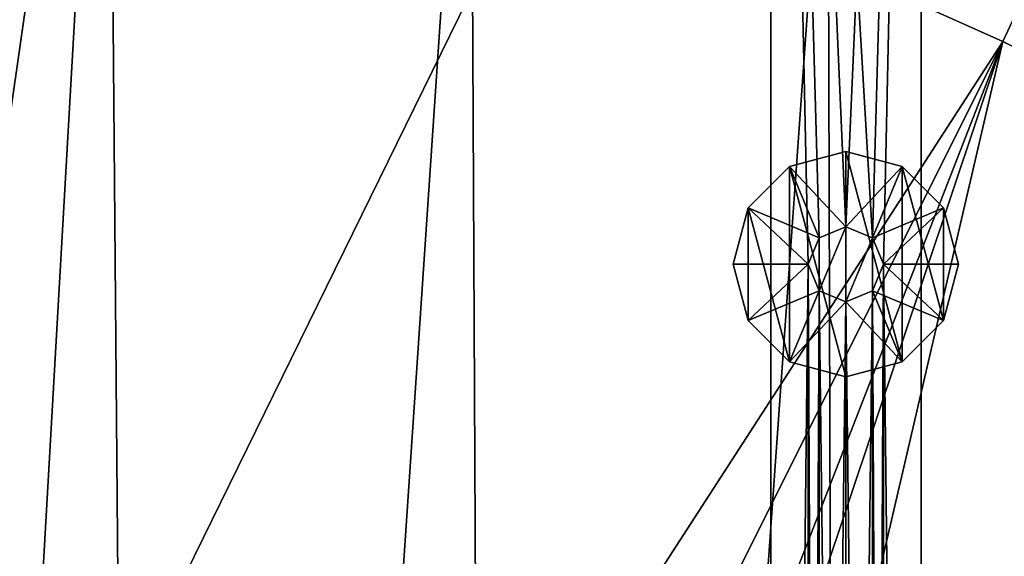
# Model space of a CAD drawing. Header units: metres. Extents: x -1651 to 0, y -1070 to 0.
# Tile 83 of 113: x -700 to -569, y -352 to -280. Entities that reach past the tile are written whole.
import ezdxf

# ---------------------------------------------------------------- set-up
doc = ezdxf.new("R2010")
doc.units = ezdxf.units.M

msp = doc.modelspace()

# ---------------------------------------------------------------- linework, layer by layer
at = {"layer": 'None'}
for points in [[(-749.313782, -180.700699, -406), (-688.147278, -202.117401, -406), (-868.193237, -789.862549, -406)], [(-868.193237, -789.862549, -406), (-688.147278, -202.117401, -406), (-829.429016, -805.309204, -406)], [(-688.147278, -202.117401, -406), (-777.389954, -824.316711, -406), (-829.429016, -805.309204, -406)], [(-688.147278, -202.117401, -406), (-724.750854, -841.593079, -406), (-777.389954, -824.316711, -406)], [(-682.642212, -854.043579, -406), (-724.750854, -841.593079, -406), (-688.147278, -202.117401, -406)], [(-639.965881, -220.892624, -406), (-682.642212, -854.043579, -406), (-688.147278, -202.117401, -406)], [(-741.410889, -213.593506, -403), (-928.621887, -731.870789, -403), (-688.333191, -232.690948, -403)], [(-636.776367, -866.25531, -406), (-682.642212, -854.043579, -406), (-639.965881, -220.892624, -406)], [(-592.386963, -241.14595, -406), (-636.776367, -866.25531, -406), (-639.965881, -220.892624, -406)], [(-928.621887, -731.870789, -403), (-874.955444, -755.91217, -403), (-688.333191, -232.690948, -403)], [(-688.333191, -232.690948, -403), (-874.955444, -755.91217, -403), (-629.783752, -256.189758, -403)], [(-590.582947, -877.16272, -406), (-636.776367, -866.25531, -406), (-592.386963, -241.14595, -406)], [(-548.162048, -261.558014, -406), (-590.582947, -877.16272, -406), (-592.386963, -241.14595, -406)], [(-874.955444, -755.91217, -403), (-569.125183, -283.351929, -403), (-629.783752, -256.189758, -403)], [(-629.783752, -256.189758, -403), (-569.125183, -283.351929, -403), (-566.849487, -278.533112, -402.52005)], [(-404.908142, -732.795654, -406), (-590.582947, -877.16272, -406), (-548.162048, -261.558014, -406)], [(-569.125183, -283.351929, -403), (-523.273865, -305.881409, -403), (-566.849487, -278.533112, -402.52005)], [(-874.955444, -755.91217, -403), (-817.022522, -779.343079, -403), (-569.125183, -283.351929, -403)], [(-817.022522, -779.343079, -403), (-769.123169, -796.820801, -403), (-569.125183, -283.351929, -403)], [(-569.125183, -283.351929, -403), (-769.123169, -796.820801, -403), (-743.870544, -805.366028, -403)], [(-743.870544, -805.366028, -403), (-694.077942, -820.897461, -403), (-569.125183, -283.351929, -403)], [(-694.077942, -820.897461, -403), (-523.273865, -305.881409, -403), (-569.125183, -283.351929, -403)], [(-694.077942, -820.897461, -403), (-498.573669, -318.762085, -403), (-523.273865, -305.881409, -403)], [(-359.734283, -613.318115, -403), (-498.573669, -318.762085, -403), (-694.077942, -820.897461, -403)]]:
    msp.add_3dface(points, dxfattribs=at)
at = {"layer": 'None0'}
for points in [[(-600.000183, -80.000092, -410), (-586.464661, -309.464569, -410), (-580.000183, -80.000092, -410)], [(-600.000183, -758.689636, -410), (-595.000183, -313.000092, -410), (-600.000183, -80.000092, -410)], [(-595.000183, -313.000092, -410), (-593.535706, -309.464569, -410), (-600.000183, -80.000092, -410)], [(-600.000183, -80.000092, -410), (-593.535706, -309.464569, -410), (-590.000183, -308.000092, -410)], [(-590.000183, -308.000092, -410), (-586.464661, -309.464569, -410), (-600.000183, -80.000092, -410)], [(-600.000183, -80.000092, -410), (-600.000183, -80.000092, -430), (-600.000183, -758.689636, -410)], [(-600.000183, -80.000092, -430), (-600.000183, -758.689636, -430), (-600.000183, -758.689636, -410)], [(-590.000183, -308.000092, -430), (-593.535706, -309.464569, -430), (-600.000183, -80.000092, -430)], [(-593.535706, -309.464569, -430), (-595.000183, -313.000092, -430), (-600.000183, -80.000092, -430)], [(-600.000183, -80.000092, -430), (-595.000183, -313.000092, -430), (-600.000183, -758.689636, -430)], [(-590.000183, -308.000092, -430), (-600.000183, -80.000092, -430), (-580.000183, -80.000092, -430)], [(-580.000183, -80.000092, -430), (-586.464661, -309.464569, -430), (-590.000183, -308.000092, -430)], [(-580.000183, -80.000092, -410), (-586.464661, -309.464569, -410), (-585.000183, -313.000092, -410)], [(-585.000183, -313.000092, -430), (-586.464661, -309.464569, -430), (-580.000183, -80.000092, -430)], [(-580.000183, -80.000092, -410), (-585.000183, -313.000092, -410), (-580.000183, -758.689636, -410)], [(-580.000183, -758.689636, -430), (-585.000183, -313.000092, -430), (-580.000183, -80.000092, -430)], [(-580.000183, -80.000092, -410), (-580.000183, -758.689636, -410), (-580.000183, -80.000092, -430)], [(-580.000183, -758.689636, -410), (-580.000183, -758.689636, -430), (-580.000183, -80.000092, -430)], [(-597.500183, -300.009705, -510), (-590.000183, -298.000092, -510), (-597.500183, -300.009705, -550)], [(-590.000183, -298.000092, -510), (-590.000183, -298.000092, -550), (-597.500183, -300.009705, -550)], [(-597.500183, -300.009705, -550), (-590.000183, -298.000092, -550), (-590.000183, -328.000092, -550)], [(-590.000183, -308.000092, -510), (-590.000183, -298.000092, -510), (-597.500183, -300.009705, -510)], [(-590.000183, -298.000092, -510), (-582.500183, -300.009705, -510), (-590.000183, -298.000092, -550)], [(-582.500183, -300.009705, -510), (-582.500183, -300.009705, -550), (-590.000183, -298.000092, -550)], [(-590.000183, -298.000092, -550), (-582.500183, -325.990479, -550), (-590.000183, -328.000092, -550)], [(-590.000183, -298.000092, -550), (-582.500183, -300.009705, -550), (-582.500183, -325.990479, -550)], [(-582.500183, -300.009705, -510), (-590.000183, -298.000092, -510), (-590.000183, -308.000092, -510)], [(-602.990601, -305.500092, -510), (-597.500183, -300.009705, -510), (-602.990601, -305.500092, -550)], [(-597.500183, -300.009705, -510), (-597.500183, -300.009705, -550), (-602.990601, -305.500092, -550)], [(-602.990601, -305.500092, -550), (-597.500183, -300.009705, -550), (-597.500183, -325.990479, -550)], [(-597.500183, -300.009705, -510), (-602.990601, -305.500092, -510), (-593.535706, -309.464569, -510)], [(-597.500183, -300.009705, -550), (-590.000183, -328.000092, -550), (-597.500183, -325.990479, -550)], [(-590.000183, -308.000092, -510), (-597.500183, -300.009705, -510), (-593.535706, -309.464569, -510)], [(-586.464661, -309.464569, -510), (-582.500183, -300.009705, -510), (-590.000183, -308.000092, -510)], [(-577.009827, -305.500092, -510), (-582.500183, -300.009705, -510), (-586.464661, -309.464569, -510)], [(-582.500183, -300.009705, -510), (-577.009827, -305.500092, -510), (-582.500183, -300.009705, -550)], [(-577.009827, -305.500092, -510), (-577.009827, -305.500092, -550), (-582.500183, -300.009705, -550)], [(-582.500183, -300.009705, -550), (-577.009827, -320.500092, -550), (-582.500183, -325.990479, -550)], [(-582.500183, -300.009705, -550), (-577.009827, -305.500092, -550), (-577.009827, -320.500092, -550)], [(-605.000183, -313.000092, -510), (-602.990601, -305.500092, -510), (-605.000183, -313.000092, -550)], [(-602.990601, -305.500092, -510), (-602.990601, -305.500092, -550), (-605.000183, -313.000092, -550)], [(-605.000183, -313.000092, -550), (-602.990601, -305.500092, -550), (-602.990601, -320.500092, -550)], [(-602.990601, -305.500092, -510), (-605.000183, -313.000092, -510), (-595.000183, -313.000092, -510)], [(-602.990601, -305.500092, -550), (-597.500183, -325.990479, -550), (-602.990601, -320.500092, -550)], [(-593.535706, -309.464569, -510), (-602.990601, -305.500092, -510), (-595.000183, -313.000092, -510)], [(-585.000183, -313.000092, -510), (-577.009827, -305.500092, -510), (-586.464661, -309.464569, -510)], [(-585.000183, -313.000092, -510), (-575.000183, -313.000092, -510), (-577.009827, -305.500092, -510)], [(-577.009827, -305.500092, -510), (-575.000183, -313.000092, -510), (-577.009827, -305.500092, -550)], [(-575.000183, -313.000092, -510), (-575.000183, -313.000092, -550), (-577.009827, -305.500092, -550)], [(-577.009827, -305.500092, -550), (-575.000183, -313.000092, -550), (-577.009827, -320.500092, -550)], [(-590.000183, -308.000092, -410), (-593.535706, -309.464569, -410), (-590.000183, -308.000092, -408)], [(-593.535706, -309.464569, -410), (-593.535706, -309.464569, -408), (-590.000183, -308.000092, -408)], [(-593.535706, -309.464569, -408), (-593.535706, -316.535614, -408), (-590.000183, -308.000092, -408)], [(-593.535706, -316.535614, -408), (-590.000183, -318.000092, -408), (-590.000183, -308.000092, -408)], [(-590.000183, -308.000092, -510), (-593.535706, -309.464569, -510), (-590.000183, -308.000092, -430)], [(-593.535706, -309.464569, -510), (-593.535706, -309.464569, -430), (-590.000183, -308.000092, -430)], [(-590.000183, -308.000092, -408), (-586.464661, -309.464569, -408), (-590.000183, -308.000092, -410)], [(-586.464661, -309.464569, -408), (-586.464661, -309.464569, -410), (-590.000183, -308.000092, -410)], [(-590.000183, -308.000092, -408), (-590.000183, -318.000092, -408), (-586.464661, -309.464569, -408)], [(-590.000183, -308.000092, -430), (-586.464661, -309.464569, -430), (-590.000183, -308.000092, -510)], [(-586.464661, -309.464569, -430), (-586.464661, -309.464569, -510), (-590.000183, -308.000092, -510)], [(-593.535706, -309.464569, -410), (-595.000183, -313.000092, -410), (-593.535706, -309.464569, -408)], [(-595.000183, -313.000092, -410), (-595.000183, -313.000092, -408), (-593.535706, -309.464569, -408)], [(-593.535706, -309.464569, -408), (-595.000183, -313.000092, -408), (-593.535706, -316.535614, -408)], [(-593.535706, -309.464569, -510), (-595.000183, -313.000092, -510), (-593.535706, -309.464569, -430)], [(-595.000183, -313.000092, -510), (-595.000183, -313.000092, -430), (-593.535706, -309.464569, -430)], [(-590.000183, -318.000092, -408), (-586.464661, -316.535614, -408), (-586.464661, -309.464569, -408)], [(-586.464661, -309.464569, -408), (-585.000183, -313.000092, -408), (-586.464661, -309.464569, -410)], [(-585.000183, -313.000092, -408), (-585.000183, -313.000092, -410), (-586.464661, -309.464569, -410)], [(-586.464661, -309.464569, -408), (-586.464661, -316.535614, -408), (-585.000183, -313.000092, -408)], [(-586.464661, -309.464569, -430), (-585.000183, -313.000092, -430), (-586.464661, -309.464569, -510)], [(-585.000183, -313.000092, -430), (-585.000183, -313.000092, -510), (-586.464661, -309.464569, -510)], [(-605.000183, -313.000092, -550), (-602.990601, -320.500092, -550), (-605.000183, -313.000092, -510)], [(-602.990601, -320.500092, -550), (-602.990601, -320.500092, -510), (-605.000183, -313.000092, -510)], [(-605.000183, -313.000092, -510), (-602.990601, -320.500092, -510), (-595.000183, -313.000092, -510)], [(-595.000183, -313.000092, -510), (-602.990601, -320.500092, -510), (-593.535706, -316.535614, -510)], [(-595.000183, -618.000122, -410), (-595.000183, -313.000092, -410), (-600.000183, -758.689636, -410)], [(-595.000183, -313.000092, -430), (-595.000183, -618.000122, -430), (-600.000183, -758.689636, -430)], [(-593.535706, -316.535614, -410), (-595.000183, -313.000092, -410), (-595.000183, -618.000122, -410)], [(-595.000183, -313.000092, -410), (-593.535706, -316.535614, -410), (-595.000183, -313.000092, -408)], [(-593.535706, -316.535614, -410), (-593.535706, -316.535614, -408), (-595.000183, -313.000092, -408)], [(-595.000183, -313.000092, -510), (-593.535706, -316.535614, -510), (-595.000183, -313.000092, -430)], [(-593.535706, -316.535614, -510), (-593.535706, -316.535614, -430), (-595.000183, -313.000092, -430)], [(-595.000183, -618.000122, -430), (-595.000183, -313.000092, -430), (-593.535706, -614.464539, -430)], [(-595.000183, -313.000092, -430), (-593.535706, -316.535614, -430), (-593.535706, -614.464539, -430)], [(-585.000183, -618.000122, -410), (-585.000183, -313.000092, -410), (-586.464661, -614.464539, -410)], [(-585.000183, -313.000092, -410), (-586.464661, -316.535614, -410), (-586.464661, -614.464539, -410)], [(-585.000183, -313.000092, -408), (-586.464661, -316.535614, -408), (-585.000183, -313.000092, -410)], [(-586.464661, -316.535614, -408), (-586.464661, -316.535614, -410), (-585.000183, -313.000092, -410)], [(-585.000183, -313.000092, -430), (-586.464661, -316.535614, -430), (-585.000183, -313.000092, -510)], [(-586.464661, -316.535614, -430), (-586.464661, -316.535614, -510), (-585.000183, -313.000092, -510)], [(-586.464661, -316.535614, -510), (-577.009827, -320.500092, -510), (-585.000183, -313.000092, -510)], [(-586.464661, -316.535614, -430), (-585.000183, -313.000092, -430), (-585.000183, -618.000122, -430)], [(-585.000183, -313.000092, -410), (-585.000183, -618.000122, -410), (-580.000183, -758.689636, -410)], [(-577.009827, -320.500092, -510), (-575.000183, -313.000092, -510), (-585.000183, -313.000092, -510)], [(-585.000183, -618.000122, -430), (-585.000183, -313.000092, -430), (-580.000183, -758.689636, -430)], [(-577.009827, -320.500092, -550), (-575.000183, -313.000092, -550), (-577.009827, -320.500092, -510)], [(-575.000183, -313.000092, -550), (-575.000183, -313.000092, -510), (-577.009827, -320.500092, -510)], [(-602.990601, -320.500092, -510), (-597.500183, -325.990479, -510), (-593.535706, -316.535614, -510)], [(-593.535706, -316.535614, -510), (-597.500183, -325.990479, -510), (-590.000183, -318.000092, -510)], [(-593.535706, -614.464539, -410), (-593.535706, -316.535614, -410), (-595.000183, -618.000122, -410)], [(-590.000183, -318.000092, -410), (-593.535706, -316.535614, -410), (-593.535706, -614.464539, -410)], [(-593.535706, -316.535614, -410), (-590.000183, -318.000092, -410), (-593.535706, -316.535614, -408)], [(-590.000183, -318.000092, -410), (-590.000183, -318.000092, -408), (-593.535706, -316.535614, -408)], [(-593.535706, -316.535614, -510), (-590.000183, -318.000092, -510), (-593.535706, -316.535614, -430)], [(-590.000183, -318.000092, -510), (-590.000183, -318.000092, -430), (-593.535706, -316.535614, -430)], [(-593.535706, -614.464539, -430), (-593.535706, -316.535614, -430), (-590.000183, -613.000122, -430)], [(-593.535706, -316.535614, -430), (-590.000183, -318.000092, -430), (-590.000183, -613.000122, -430)], [(-586.464661, -614.464539, -410), (-586.464661, -316.535614, -410), (-590.000183, -613.000122, -410)], [(-586.464661, -316.535614, -410), (-590.000183, -318.000092, -410), (-590.000183, -613.000122, -410)], [(-586.464661, -316.535614, -408), (-590.000183, -318.000092, -408), (-586.464661, -316.535614, -410)], [(-590.000183, -318.000092, -408), (-590.000183, -318.000092, -410), (-586.464661, -316.535614, -410)], [(-586.464661, -316.535614, -430), (-590.000183, -318.000092, -430), (-586.464661, -316.535614, -510)], [(-590.000183, -318.000092, -430), (-590.000183, -318.000092, -510), (-586.464661, -316.535614, -510)], [(-590.000183, -318.000092, -510), (-582.500183, -325.990479, -510), (-586.464661, -316.535614, -510)], [(-590.000183, -318.000092, -430), (-586.464661, -316.535614, -430), (-586.464661, -614.464539, -430)], [(-582.500183, -325.990479, -510), (-577.009827, -320.500092, -510), (-586.464661, -316.535614, -510)], [(-586.464661, -614.464539, -430), (-586.464661, -316.535614, -430), (-585.000183, -618.000122, -430)], [(-597.500183, -325.990479, -510), (-590.000183, -328.000092, -510), (-590.000183, -318.000092, -510)], [(-590.000183, -613.000122, -410), (-590.000183, -318.000092, -410), (-593.535706, -614.464539, -410)], [(-590.000183, -318.000092, -510), (-590.000183, -328.000092, -510), (-582.500183, -325.990479, -510)], [(-590.000183, -613.000122, -430), (-590.000183, -318.000092, -430), (-586.464661, -614.464539, -430)], [(-602.990601, -320.500092, -550), (-597.500183, -325.990479, -550), (-602.990601, -320.500092, -510)], [(-597.500183, -325.990479, -550), (-597.500183, -325.990479, -510), (-602.990601, -320.500092, -510)], [(-582.500183, -325.990479, -550), (-577.009827, -320.500092, -550), (-582.500183, -325.990479, -510)], [(-577.009827, -320.500092, -550), (-577.009827, -320.500092, -510), (-582.500183, -325.990479, -510)], [(-597.500183, -325.990479, -550), (-590.000183, -328.000092, -550), (-597.500183, -325.990479, -510)], [(-590.000183, -328.000092, -550), (-590.000183, -328.000092, -510), (-597.500183, -325.990479, -510)], [(-590.000183, -328.000092, -550), (-582.500183, -325.990479, -550), (-590.000183, -328.000092, -510)], [(-582.500183, -325.990479, -550), (-582.500183, -325.990479, -510), (-590.000183, -328.000092, -510)]]:
    msp.add_3dface(points, dxfattribs=at)

doc.saveas('drawing.dxf')
